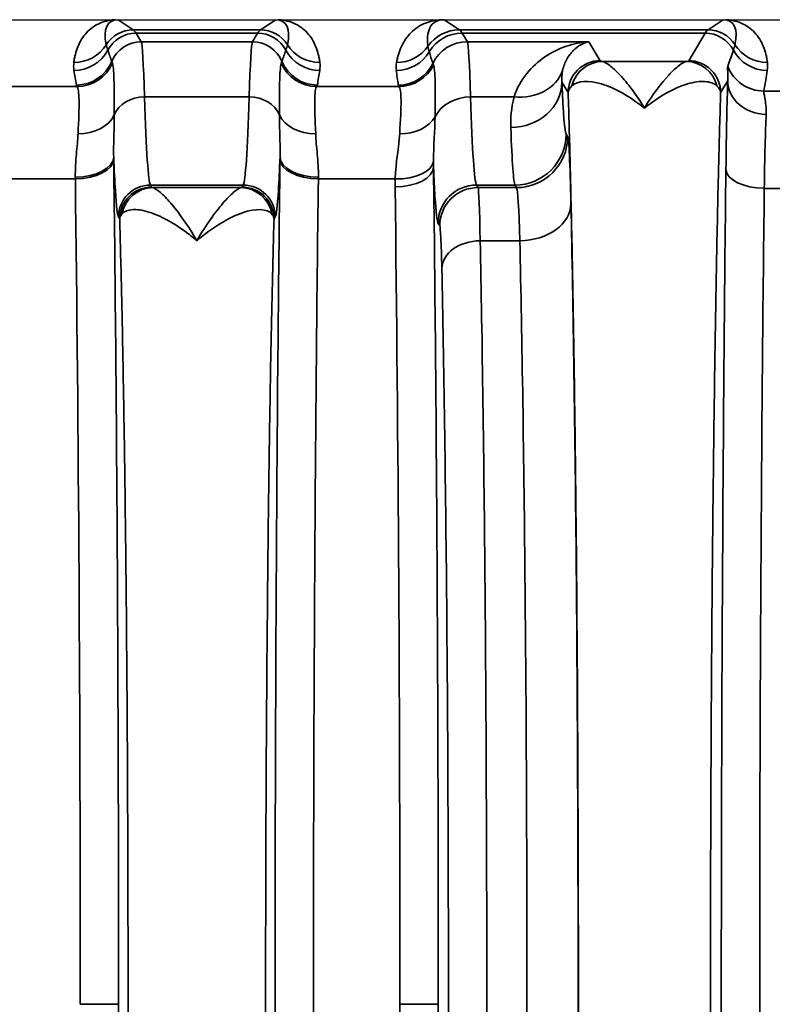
# Model space of a CAD drawing. Header units: millimetres. Extents: x 399 to 6233, y -1870 to 1602.
# Tile 211 of 256: x 5994 to 6006, y -517 to -502. Entities that reach past the tile are written whole.
import ezdxf

# ---------------------------------------------------------------- set-up
doc = ezdxf.new("R2010")
doc.units = ezdxf.units.MM
doc.layers.add('可見 (ISO)', color=7, linetype='Continuous', lineweight=25)
doc.layers.add('窄部可見 (ISO)', color=7, linetype='Continuous', lineweight=35)

msp = doc.modelspace()

# ---------------------------------------------------------------- linework, layer by layer
at = {"layer": '可見 (ISO)'}
for p, q in [((5989.768, -501.666), (6094.268, -501.666)), ((5995.927, -502.316), (5995.927, -502.316)), ((5997.608, -502.316), (5997.608, -502.316)), ((6001.027, -502.316), (6001.027, -502.316)), ((6002.118, -502.316), (6002.118, -502.316)), ((6002.537, -502.316), (6002.537, -502.316))]:
    msp.add_line(p, q, dxfattribs=at)
for points, knots in [([(5995.499, -501.666), (5995.506, -501.666), (5995.513, -501.666), (5995.519, -501.666), (5995.525, -501.666), (5995.53, -501.666), (5995.535, -501.666)], [0.00000000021, 0.00000000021, 0.00000000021, 0.00000000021, 0.00002113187, 0.00002113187, 0.00002113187, 0.0000394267, 0.0000394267, 0.0000394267, 0.0000394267]), ([(5998.001, -501.666), (5998.006, -501.666), (5998.013, -501.666), (5998.02, -501.666), (5998.025, -501.666), (5998.031, -501.666), (5998.037, -501.666)], [-0.00000491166, -0.00000491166, -0.00000491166, -0.00000491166, 0.00001772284, 0.00001772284, 0.00001772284, 0.00003506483, 0.00003506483, 0.00003506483, 0.00003506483]), ([(6000.597, -501.666), (6000.605, -501.666), (6000.612, -501.666), (6000.619, -501.666), (6000.625, -501.666), (6000.63, -501.666), (6000.635, -501.666)], [0.00000000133, 0.00000000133, 0.00000000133, 0.00000000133, 0.00002276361, 0.00002276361, 0.00002276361, 0.00004084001, 0.00004084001, 0.00004084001, 0.00004084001]), ([(6005.001, -501.666), (6005.005, -501.666), (6005.01, -501.666), (6005.015, -501.666), (6005.022, -501.666), (6005.029, -501.666), (6005.037, -501.666)], [-0.00000491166, -0.00000491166, -0.00000491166, -0.00000491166, 0.00001268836, 0.00001268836, 0.00001268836, 0.00003478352, 0.00003478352, 0.00003478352, 0.00003478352])]:
    msp.add_open_spline(points, degree=3, knots=knots, dxfattribs=at)
at = {"layer": '窄部可見 (ISO)'}
for p, q in [((5995.535, -501.666), (5995.773, -501.825)), ((5997.762, -501.825), (5998.001, -501.666)), ((6000.635, -501.666), (6000.873, -501.825)), ((6004.762, -501.825), (6005.001, -501.666)), ((5995.773, -501.825), (5997.762, -501.825)), ((5997.718, -501.876), (5995.817, -501.876)), ((5995.817, -501.876), (5995.898, -502.012)), ((5997.637, -502.012), (5997.718, -501.876)), ((6000.873, -501.825), (6004.762, -501.825)), ((6004.718, -501.876), (6000.917, -501.876)), ((6000.917, -501.876), (6000.998, -502.012)), ((6004.46, -502.307), (6004.718, -501.876)), ((5995.898, -502.012), (5997.637, -502.012)), ((6000.998, -502.012), (6002.898, -502.012)), ((6002.898, -502.012), (6003.075, -502.307)), ((6003.111, -502.319), (6004.424, -502.319)), ((6002.575, -502.806), (6002.478, -502.644)), ((6005.071, -502.621), (6004.96, -502.806)), ((5993.641, -502.711), (5994.894, -502.711)), ((5998.641, -502.711), (5999.93, -502.711)), ((6005.634, -502.782), (6005.902, -502.782)), ((5995.948, -502.874), (5997.587, -502.874)), ((6001.047, -502.874), (6001.728, -502.874)), ((6002.542, -503.453), (6002.566, -503.493)), ((5994.867, -504.157), (5993.668, -504.157)), ((5999.87, -504.157), (5998.668, -504.157)), ((5997.494, -504.252), (5996.042, -504.252)), ((5996.042, -504.252), (5996.06, -504.284)), ((5996.082, -504.293), (5997.454, -504.293)), ((5997.475, -504.284), (5997.494, -504.252)), ((6001.742, -504.252), (6001.142, -504.252)), ((6001.142, -504.252), (6001.166, -504.293)), ((6001.166, -504.293), (6001.767, -504.293)), ((6001.767, -504.293), (6001.742, -504.252)), ((6005.893, -504.304), (6005.642, -504.304)), ((5995.561, -504.783), (5995.542, -504.752)), ((5997.993, -504.752), (5997.975, -504.783)), ((6000.566, -504.892), (6000.542, -504.852)), ((6001.819, -505.124), (6001.199, -505.124)), ((5994.944, -517.066), (5995.544, -517.066)), ((5999.944, -517.066), (6000.544, -517.066))]:
    msp.add_line(p, q, dxfattribs=at)
for centre, major_axis, ratio, start_param, end_param in [((5996.048, -502.509), (-0.641, 0.802), 0.399262, 5.974018, 6.980681), ((5997.487, -502.509), (0.641, 0.802), 0.399262, 5.585689, 6.592352), ((6004.487, -502.509), (0.641, 0.802), 0.399262, 5.585689, 6.592352), ((5995.773, -502.325), (-0.277, -0.416), 0.999683, 3.729704, 4.736367), ((5995.817, -502.376), (-0.429, -0.257), 0.999172, 4.17245, 5.254458), ((5995.744, -601.859), (0, 100.043), 0.020838, 6.248286, 6.269226), ((5997.791, -601.859), (0, 100.043), 0.020838, 0.01396, 0.034899), ((5997.718, -502.376), (0.429, -0.257), 0.999172, 1.028727, 2.110736), ((5997.762, -502.325), (0.277, -0.416), 0.999683, 1.546818, 2.553481), ((6000.873, -502.425), (-0.333, -0.499), 0.999683, 3.729704, 4.689829), ((6000.917, -502.476), (-0.515, -0.309), 0.999172, 4.17245, 5.203713), ((6000.844, -601.859), (0, 100.043), 0.020817, 6.248286, 6.269226), ((6004.791, -601.859), (0, 100.043), 0.020838, 0.01396, 0.034899), ((6004.718, -502.376), (0.429, -0.257), 0.999172, 1.028727, 2.110736), ((6004.762, -502.325), (0.277, -0.416), 0.999683, 1.546818, 2.553481), ((5995.898, -502.512), (-0.429, -0.257), 0.999172, 4.17245, 5.347743), ((5995.9, -506.126), (-0.005, 4.117), 0.020515, 5.6231, 6.245118), ((5997.635, -506.126), (0.005, 4.117), 0.020515, 0.038068, 0.660085), ((5997.637, -502.512), (0.429, -0.257), 0.999172, 0.935442, 2.110736), ((6000.998, -502.611), (-0.515, -0.309), 0.999172, 4.17245, 5.291572), ((6001, -506.126), (-0.005, 4.117), 0.020059, 5.623101, 6.245119), ((5994.844, -501.737), (0.595, -0.075), 0.998245, 4.838078, 5.844438), ((5994.846, -501.861), (0.594, 0.083), 0.998238, 4.573579, 5.655239), ((9123.298, -499.119), (-3128.282, -0.854), 0.045755, 0.015157, 0.016397), ((2870.238, -499.119), (3128.282, -0.854), 0.045755, 6.266788, 6.268029), ((5998.689, -501.861), (0.594, -0.083), 0.998238, 3.769539, 4.851199), ((5998.691, -501.737), (0.595, 0.075), 0.998245, 3.58034, 4.5867), ((5999.888, -501.861), (0.596, 0.067), 0.99825, 4.600326, 5.631261), ((5999.89, -501.737), (0.591, -0.105), 0.998218, 4.888081, 5.84797), ((8860.388, -499.606), (-2860.258, -0.716), 0.046839, 0.013782, 0.015139), ((6004.265, -503.131), (1.006, 2.097), 0.194686, 5.163945, 5.294522), ((6005.689, -501.861), (-0.594, 0.083), 0.998238, 0.627947, 1.709607), ((6005.691, -501.737), (-0.595, -0.075), 0.998245, 0.438747, 1.445107), ((5994.883, -502.089), (0.59, 0.11), 0.998212, 4.52839, 5.703303), ((5994.894, -502.112), (0.477, 0.364), 0.997266, 4.060855, 5.229927), ((5998.448, -510.137), (-3.014, 7.827), 0.001618, 0.049009, 0.09405), ((5995.087, -510.137), (3.014, 7.827), 0.001618, 6.189135, 6.234176), ((5998.641, -502.112), (0.477, -0.364), 0.997266, 4.194851, 5.363923), ((5998.652, -502.089), (0.59, -0.11), 0.998212, 3.721475, 4.896388), ((6003.111, -502.819), (0.093, 0.491), 0.982985, 0.191158, 1.51992), ((6004.424, -502.819), (-0.093, 0.491), 0.982985, 4.763266, 6.092027), ((5995.624, -503.199), (0.583, -1.898), 0.300773, 4.221988, 4.348784), ((5997.911, -503.199), (-0.583, -1.898), 0.300773, 1.934401, 2.061197), ((6000.762, -503.349), (0.629, -2.073), 0.310752, 4.177364, 4.295469), ((5999.919, -502.089), (0.593, 0.094), 0.998229, 4.555036, 5.673797), ((5999.93, -502.112), (0.462, 0.383), 0.997094, 4.022529, 5.135982), ((6004.629, -509.949), (-4.172, 7.61), 0.009939, 0.048768, 0.091866), ((6001.728, -502.212), (0.77, -0.217), 0.816863, 4.938539, 6.229754), ((6005.634, -502.183), (-0.588, 0.12), 0.998201, 0.559467, 1.77166), ((6004.913, -503.215), (-0.587, -1.898), 0.297416, 1.892012, 2.070087), ((6001.678, -502.644), (0.799, 0.032), 0.886923, 4.676703, 6.237832), ((6002.54, -497.685), (0.008, -5.773), 0.02317, 5.745997, 6.244471), ((6005.098, -505.298), (0.007, 3.096), 0.02085, 0.526276, 1.141508), ((6005.671, -502.621), (-0.6, 0.023), 0.876399, 0.0435, 1.604216), ((6006.561, -502.68), (-11.679, 0), 0.058758, 0.010815, 0.044766), ((5986.974, -502.68), (11.679, 0), 0.058758, 6.23842, 6.27237), ((6009.989, -502.682), (-10.07, 0), 0.058758, 0.009209, 0.048451), ((5995.948, -503.287), (-0.5, -0.015), 0.826915, 4.686911, 5.921542), ((5996.048, -496.254), (0, -8.003), 0.022251, 5.686337, 6.248296), ((5997.487, -496.254), (0, -8.003), 0.022251, 0.034889, 0.596848), ((5997.587, -503.287), (0.5, -0.015), 0.826915, 0.361643, 1.596274), ((6001.047, -503.37), (-0.6, -0.018), 0.826915, 4.686911, 5.861859), ((6001.148, -496.254), (0, -8.003), 0.022512, 5.68634, 6.248297), ((5994.91, -502.997), (0.6, -0.023), 0.752166, 4.741355, 5.976479), ((5998.626, -502.997), (-0.6, -0.023), 0.752166, 0.306707, 1.54183), ((5999.94, -502.998), (0.599, -0.031), 0.751758, 4.750994, 5.926954), ((6005.698, -505.378), (-0.007, -2.58), 0.02502, 3.667887, 4.283115), ((6001.74, -497.843), (-0.008, 6.414), 0.020853, 2.604411, 3.102885), ((6001.742, -503.453), (0.686, 0.412), 0.999172, 4.17245, 5.742515), ((6001.767, -503.493), (0.686, 0.412), 0.999172, 4.17245, 5.742515), ((5994.867, -503.815), (0.6, 0.008), 0.525274, 4.705596, 6.258572), ((5994.867, -503.847), (0.6, 0.008), 0.516344, 4.705867, 6.258728), ((5995.419, -505.237), (0.008, -3.01), 0.019461, 2.050824, 2.062925), ((5998.117, -505.237), (0.008, 3.01), 0.019461, 1.078668, 1.090769), ((5998.668, -503.847), (-0.6, 0.008), 0.516344, 0.024457, 1.577318), ((5998.669, -503.815), (-0.6, 0.008), 0.525274, 0.024614, 1.577589), ((5999.87, -503.847), (0.6, -0.017), 0.516223, 4.726998, 6.223647), ((5999.869, -503.974), (0.6, 0.007), 0.511389, 4.706014, 6.258813), ((6005.642, -504.009), (-0.6, 0.007), 0.49083, 0.024039, 1.576589), ((5994.819, -505.315), (0.008, -2.508), 0.023353, 2.050799, 2.06288), ((5994.408, -517.066), (0, -25), 0.02145, 1.570796, 2.113408), ((5998.717, -505.315), (0.008, 2.508), 0.023353, 1.078713, 1.090795), ((5996.042, -504.752), (-0.429, -0.257), 0.999172, 4.17245, 5.742515), ((5996.082, -504.792), (0.117, 0.486), 0.989056, 0.238805, 1.634834), ((5997.454, -504.792), (-0.117, 0.486), 0.989056, 4.648351, 6.04438), ((5997.494, -504.752), (0.429, -0.257), 0.999172, 0.54067, 2.110736), ((5999.408, -517.066), (0, -25), 0.02145, 1.570796, 2.107631), ((6001.142, -504.852), (-0.515, -0.309), 0.999172, 4.17245, 5.742515), ((6001.166, -504.892), (-0.515, -0.309), 0.999172, 4.17245, 5.742515), ((6001.764, -507.292), (0, 3.002), 0.026524, 5.519892, 6.248317), ((6001.819, -504.546), (0.8, 0.018), 0.722333, 4.696582, 6.252897), ((6001.199, -505.557), (-0.6, -0.013), 0.722333, 4.696582, 6.252897), ((5999.408, -517.066), (0, -25), 0.02145, 1.033962, 1.570796)]:
    msp.add_ellipse(centre, major_axis=major_axis, ratio=ratio, start_param=start_param, end_param=end_param, dxfattribs=at)
for points, knots in [([(5994.844, -502.336), (5994.847, -502.313), (5994.85, -502.291), (5994.854, -502.27), (5994.858, -502.248), (5994.863, -502.228), (5994.868, -502.208), (5994.878, -502.167), (5994.891, -502.127), (5994.907, -502.088), (5994.94, -502.008), (5994.984, -501.934), (5995.041, -501.872), (5995.1, -501.806), (5995.173, -501.754), (5995.255, -501.72), (5995.298, -501.701), (5995.344, -501.688), (5995.39, -501.679), (5995.426, -501.672), (5995.462, -501.668), (5995.499, -501.666)], [2.1358688, 2.1358688, 2.1358688, 2.1358688, 2.1945542, 2.1945542, 2.1945542, 2.25329, 2.25329, 2.25329, 2.3713058, 2.3713058, 2.3713058, 2.612508, 2.612508, 2.612508, 2.8678155, 2.8678155, 2.8678155, 3.004742, 3.004742, 3.004742, 3.1094244, 3.1094244, 3.1094244, 3.1094244]), ([(5998.037, -501.666), (5998.073, -501.668), (5998.109, -501.672), (5998.145, -501.679), (5998.192, -501.688), (5998.237, -501.701), (5998.281, -501.72), (5998.362, -501.754), (5998.435, -501.806), (5998.495, -501.872), (5998.551, -501.934), (5998.596, -502.008), (5998.628, -502.088), (5998.644, -502.127), (5998.657, -502.167), (5998.667, -502.208), (5998.672, -502.228), (5998.677, -502.248), (5998.681, -502.27), (5998.685, -502.291), (5998.688, -502.313), (5998.691, -502.336)], [3.1737609, 3.1737609, 3.1737609, 3.1737609, 3.2784434, 3.2784434, 3.2784434, 3.4153698, 3.4153698, 3.4153698, 3.6706773, 3.6706773, 3.6706773, 3.9118795, 3.9118795, 3.9118795, 4.0298953, 4.0298953, 4.0298953, 4.0886311, 4.0886311, 4.0886311, 4.1473165, 4.1473165, 4.1473165, 4.1473165]), ([(5999.89, -502.336), (5999.894, -502.314), (5999.899, -502.293), (5999.904, -502.272), (5999.909, -502.25), (5999.915, -502.229), (5999.921, -502.209), (5999.934, -502.167), (5999.949, -502.126), (5999.967, -502.086), (6000.005, -502.005), (6000.055, -501.931), (6000.116, -501.87), (6000.181, -501.804), (6000.258, -501.753), (6000.343, -501.719), (6000.423, -501.687), (6000.509, -501.67), (6000.597, -501.666)], [2.1824074, 2.1824074, 2.1824074, 2.1824074, 2.2367975, 2.2367975, 2.2367975, 2.2916359, 2.2916359, 2.2916359, 2.402879, 2.402879, 2.402879, 2.6334858, 2.6334858, 2.6334858, 2.8796968, 2.8796968, 2.8796968, 3.1108341, 3.1108341, 3.1108341, 3.1108341]), ([(6000.635, -501.666), (6000.584, -501.666), (6000.538, -501.677), (6000.499, -501.699), (6000.462, -501.72), (6000.432, -501.752), (6000.412, -501.793), (6000.392, -501.831), (6000.38, -501.876), (6000.376, -501.927), (6000.374, -501.951), (6000.373, -501.976), (6000.374, -502.002), (6000.375, -502.015), (6000.376, -502.028), (6000.377, -502.041), (6000.378, -502.054), (6000.38, -502.067), (6000.382, -502.081)], [3.1406534, 3.1406534, 3.1406534, 3.1406534, 3.4037713, 3.4037713, 3.4037713, 3.6494301, 3.6494301, 3.6494301, 3.8799624, 3.8799624, 3.8799624, 3.9913262, 3.9913262, 3.9913262, 4.0462634, 4.0462634, 4.0462634, 4.1007779, 4.1007779, 4.1007779, 4.1007779]), ([(6005.037, -501.666), (6005.073, -501.668), (6005.109, -501.672), (6005.145, -501.679), (6005.192, -501.688), (6005.237, -501.701), (6005.281, -501.72), (6005.362, -501.754), (6005.435, -501.806), (6005.495, -501.872), (6005.551, -501.934), (6005.596, -502.008), (6005.628, -502.088), (6005.644, -502.127), (6005.657, -502.167), (6005.667, -502.208), (6005.672, -502.228), (6005.677, -502.248), (6005.681, -502.27), (6005.685, -502.291), (6005.688, -502.313), (6005.691, -502.336)], [0.0321682, 0.0321682, 0.0321682, 0.0321682, 0.1368507, 0.1368507, 0.1368507, 0.2737771, 0.2737771, 0.2737771, 0.5290847, 0.5290847, 0.5290847, 0.7702868, 0.7702868, 0.7702868, 0.8883026, 0.8883026, 0.8883026, 0.9470384, 0.9470384, 0.9470384, 1.0057239, 1.0057239, 1.0057239, 1.0057239]), ([(6001.728, -502.874), (6001.774, -502.733), (6001.844, -502.612), (6001.926, -502.509), (6002.01, -502.404), (6002.108, -502.316), (6002.212, -502.246), (6002.318, -502.174), (6002.431, -502.12), (6002.547, -502.081), (6002.661, -502.043), (6002.78, -502.02), (6002.898, -502.012)], [0, 0, 0, 0, 0.000755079, 0.000755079, 0.000755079, 0.001517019, 0.001517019, 0.001517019, 0.002289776, 0.002289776, 0.002289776, 0.003053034, 0.003053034, 0.003053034, 0.003053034]), ([(6002.898, -502.012), (6002.815, -502.03), (6002.731, -502.074), (6002.657, -502.147), (6002.656, -502.148), (6002.655, -502.149), (6002.654, -502.15), (6002.618, -502.186), (6002.583, -502.231), (6002.554, -502.283), (6002.526, -502.335), (6002.502, -502.393), (6002.488, -502.462)], [-0.000015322, -0.000015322, -0.000015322, -0.000015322, 0.001547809, 0.001547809, 0.001547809, 0.001566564, 0.001566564, 0.001566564, 0.002347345, 0.002347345, 0.002347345, 0.00311094, 0.00311094, 0.00311094, 0.00311094]), ([(5995.351, -502.058), (5995.354, -502.07), (5995.357, -502.082), (5995.361, -502.095), (5995.365, -502.11), (5995.37, -502.125), (5995.376, -502.142)], [0, 0, 0, 0, 0.001000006, 0.001000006, 0.001000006, 0.00208995, 0.00208995, 0.00208995, 0.00208995]), ([(5998.16, -502.142), (5998.165, -502.127), (5998.169, -502.112), (5998.173, -502.099), (5998.178, -502.084), (5998.182, -502.071), (5998.184, -502.058)], [0, 0, 0, 0, 0.001000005, 0.001000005, 0.001000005, 0.002089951, 0.002089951, 0.002089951, 0.002089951]), ([(6000.382, -502.081), (6000.384, -502.096), (6000.387, -502.112), (6000.391, -502.129), (6000.395, -502.141), (6000.398, -502.155), (6000.402, -502.168)], [0, 0, 0, 0, 0.00120001, 0.00120001, 0.00120001, 0.00208952, 0.00208952, 0.00208952, 0.00208952]), ([(6005.16, -502.142), (6005.165, -502.127), (6005.169, -502.112), (6005.173, -502.099), (6005.178, -502.084), (6005.182, -502.071), (6005.184, -502.058)], [0, 0, 0, 0, 0.001000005, 0.001000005, 0.001000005, 0.002089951, 0.002089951, 0.002089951, 0.002089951]), ([(5995.446, -502.345), (5995.458, -502.378), (5995.467, -502.464), (5995.476, -502.739), (5995.477, -502.924), (5995.476, -503.155)], [0, 0, 0, 0, 0.001138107, 0.001138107, 0.002276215, 0.002276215, 0.002276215, 0.002276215]), ([(5998.059, -503.155), (5998.058, -502.924), (5998.059, -502.74), (5998.063, -502.602), (5998.068, -502.465), (5998.077, -502.378), (5998.089, -502.345)], [0, 0, 0, 0, 0.001125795, 0.001125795, 0.001125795, 0.00225159, 0.00225159, 0.00225159, 0.00225159]), ([(6003.075, -502.307), (6002.944, -502.307), (6002.814, -502.361), (6002.722, -502.453), (6002.629, -502.546), (6002.575, -502.676), (6002.575, -502.806)], [0, 0, 0, 0, 0.5, 0.5, 0.5, 1, 1, 1, 1]), ([(6003.111, -502.319), (6003.138, -502.326), (6003.178, -502.347), (6003.225, -502.383), (6003.272, -502.419), (6003.327, -502.469), (6003.386, -502.532), (6003.444, -502.594), (6003.506, -502.668), (6003.57, -502.754), (6003.635, -502.84), (6003.702, -502.94), (6003.768, -503.048)], [0, 0, 0, 0, 0.000534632, 0.000534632, 0.000534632, 0.001069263, 0.001069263, 0.001069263, 0.001603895, 0.001603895, 0.001603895, 0.002138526, 0.002138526, 0.002138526, 0.002138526]), ([(6003.768, -503.048), (6003.901, -502.83), (6004.033, -502.657), (6004.208, -502.469), (6004.263, -502.419), (6004.357, -502.347), (6004.397, -502.326), (6004.424, -502.319)], [-0.000011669, -0.000011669, -0.000011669, -0.000011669, 0.001066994, 0.001066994, 0.001606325, 0.001606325, 0.002145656, 0.002145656, 0.002145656, 0.002145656]), ([(6004.46, -502.307), (6004.591, -502.307), (6004.721, -502.361), (6004.814, -502.453), (6004.906, -502.546), (6004.96, -502.676), (6004.96, -502.806)], [0, 0, 0, 0, 0.5, 0.5, 0.5, 1, 1, 1, 1]), ([(6000.468, -502.375), (6000.481, -502.407), (6000.49, -502.494), (6000.494, -502.63), (6000.498, -502.766), (6000.497, -502.955), (6000.493, -503.184)], [0, 0, 0, 0, 0.001126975, 0.001126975, 0.001126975, 0.002257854, 0.002257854, 0.002257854, 0.002257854]), ([(6005.071, -502.621), (6005.077, -502.556), (6005.073, -502.505), (6005.071, -502.468), (6005.071, -502.467), (6005.071, -502.467), (6005.071, -502.466), (6005.068, -502.428), (6005.068, -502.404), (6005.072, -502.392)], [0, 0, 0, 0, 0.000759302, 0.000759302, 0.000759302, 0.000774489, 0.000774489, 0.000774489, 0.001548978, 0.001548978, 0.001548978, 0.001548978]), ([(6003.768, -503.048), (6003.532, -502.86), (6003.3, -502.732), (6003.096, -502.671), (6002.893, -502.611), (6002.722, -502.62), (6002.634, -502.702)], [-0.000011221, -0.000011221, -0.000011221, -0.000011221, 0.001104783, 0.001104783, 0.001104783, 0.002220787, 0.002220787, 0.002220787, 0.002220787]), ([(6004.902, -502.702), (6004.858, -502.661), (6004.792, -502.638), (6004.713, -502.633), (6004.635, -502.628), (6004.541, -502.641), (6004.44, -502.671), (6004.238, -502.731), (6004.003, -502.86), (6003.768, -503.048)], [0, 0, 0, 0, 0.000558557, 0.000558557, 0.000558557, 0.001117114, 0.001117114, 0.001117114, 0.002234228, 0.002234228, 0.002234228, 0.002234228]), ([(5994.91, -503.449), (5994.92, -503.229), (5994.926, -503.055), (5994.925, -502.929), (5994.923, -502.803), (5994.912, -502.731), (5994.894, -502.711)], [0, 0, 0, 0, 0.000987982, 0.000987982, 0.000987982, 0.001975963, 0.001975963, 0.001975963, 0.001975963]), ([(5998.641, -502.711), (5998.623, -502.731), (5998.613, -502.804), (5998.611, -502.93), (5998.609, -503.057), (5998.616, -503.229), (5998.626, -503.449)], [0, 0, 0, 0, 0.000987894, 0.000987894, 0.000987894, 0.001975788, 0.001975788, 0.001975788, 0.001975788]), ([(5999.94, -503.449), (5999.953, -503.233), (5999.962, -503.055), (5999.96, -502.806), (5999.95, -502.731), (5999.93, -502.711)], [0.000931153, 0.000931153, 0.000931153, 0.000931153, 0.001928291, 0.001928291, 0.002925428, 0.002925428, 0.002925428, 0.002925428]), ([(6002.575, -531.326), (6002.586, -530.979), (6002.596, -530.606), (6002.606, -530.217), (6002.608, -530.154), (6002.609, -530.089), (6002.611, -530.024), (6002.622, -529.56), (6002.633, -529.064), (6002.642, -528.545), (6002.652, -528.027), (6002.661, -527.483), (6002.67, -526.913), (6002.678, -526.344), (6002.686, -525.746), (6002.693, -525.13), (6002.696, -524.869), (6002.698, -524.605), (6002.701, -524.338), (6002.705, -523.974), (6002.708, -523.604), (6002.711, -523.229), (6002.716, -522.578), (6002.721, -521.908), (6002.724, -521.223), (6002.731, -519.853), (6002.735, -518.467), (6002.735, -517.066), (6002.735, -515.665), (6002.731, -514.28), (6002.724, -512.909), (6002.719, -511.829), (6002.711, -510.789), (6002.701, -509.794), (6002.698, -509.527), (6002.696, -509.263), (6002.693, -509.002), (6002.686, -508.386), (6002.678, -507.789), (6002.67, -507.219), (6002.661, -506.65), (6002.652, -506.106), (6002.642, -505.587), (6002.633, -505.068), (6002.622, -504.572), (6002.611, -504.108), (6002.609, -504.043), (6002.608, -503.978), (6002.606, -503.915), (6002.596, -503.527), (6002.586, -503.153), (6002.575, -502.806)], [0.026741, 0.026741, 0.026741, 0.026741, 0.0775937, 0.0775937, 0.0775937, 0.0858987, 0.0858987, 0.0858987, 0.1450564, 0.1450564, 0.1450564, 0.2042141, 0.2042141, 0.2042141, 0.2633718, 0.2633718, 0.2633718, 0.2884178, 0.2884178, 0.2884178, 0.3225295, 0.3225295, 0.3225295, 0.3816871, 0.3816871, 0.3816871, 0.5, 0.5, 0.5, 0.6183179, 0.6183179, 0.6183179, 0.7115978, 0.7115978, 0.7115978, 0.7366333, 0.7366333, 0.7366333, 0.795791, 0.795791, 0.795791, 0.8549487, 0.8549487, 0.8549487, 0.9141064, 0.9141064, 0.9141064, 0.9224137, 0.9224137, 0.9224137, 0.9732641, 0.9732641, 0.9732641, 0.9732641]), ([(6004.96, -502.806), (6004.949, -503.153), (6004.939, -503.527), (6004.929, -503.915), (6004.928, -503.978), (6004.926, -504.043), (6004.924, -504.108), (6004.913, -504.572), (6004.903, -505.068), (6004.893, -505.587), (6004.883, -506.105), (6004.874, -506.649), (6004.866, -507.219), (6004.857, -507.789), (6004.849, -508.386), (6004.843, -509.002), (6004.84, -509.263), (6004.837, -509.527), (6004.834, -509.794), (6004.831, -510.158), (6004.827, -510.528), (6004.824, -510.903), (6004.819, -511.554), (6004.815, -512.225), (6004.811, -512.909), (6004.804, -514.279), (6004.8, -515.665), (6004.8, -517.066), (6004.8, -518.467), (6004.804, -519.853), (6004.811, -521.223), (6004.817, -522.303), (6004.825, -523.343), (6004.834, -524.338), (6004.837, -524.605), (6004.84, -524.869), (6004.843, -525.13), (6004.849, -525.746), (6004.857, -526.343), (6004.866, -526.913), (6004.874, -527.482), (6004.883, -528.026), (6004.893, -528.545), (6004.903, -529.064), (6004.913, -529.56), (6004.924, -530.024), (6004.926, -530.089), (6004.928, -530.154), (6004.929, -530.217), (6004.939, -530.606), (6004.949, -530.979), (6004.96, -531.326)], [0.026741, 0.026741, 0.026741, 0.026741, 0.0775937, 0.0775937, 0.0775937, 0.0858987, 0.0858987, 0.0858987, 0.1450564, 0.1450564, 0.1450564, 0.2042141, 0.2042141, 0.2042141, 0.2633718, 0.2633718, 0.2633718, 0.2884178, 0.2884178, 0.2884178, 0.3225295, 0.3225295, 0.3225295, 0.3816871, 0.3816871, 0.3816871, 0.5, 0.5, 0.5, 0.6183179, 0.6183179, 0.6183179, 0.7115978, 0.7115978, 0.7115978, 0.7366333, 0.7366333, 0.7366333, 0.795791, 0.795791, 0.795791, 0.8549487, 0.8549487, 0.8549487, 0.9141064, 0.9141064, 0.9141064, 0.9224137, 0.9224137, 0.9224137, 0.9732641, 0.9732641, 0.9732641, 0.9732641]), ([(6004.96, -502.806), (6004.96, -502.806), (6004.96, -502.802), (6004.959, -502.801), (6004.959, -502.798), (6004.959, -502.796), (6004.958, -502.794), (6004.957, -502.79), (6004.956, -502.785), (6004.955, -502.781), (6004.952, -502.772), (6004.948, -502.763), (6004.944, -502.755), (6004.934, -502.737), (6004.92, -502.72), (6004.902, -502.702)], [-0.00000006, -0.00000006, -0.00000006, -0.00000006, 0.0000256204, 0.0000256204, 0.0000256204, 0.000054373, 0.000054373, 0.000054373, 0.0001119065, 0.0001119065, 0.0001119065, 0.0002272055, 0.0002272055, 0.0002272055, 0.0004597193, 0.0004597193, 0.0004597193, 0.0004597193]), ([(6005.634, -502.782), (6005.63, -502.795), (6005.64, -502.832), (6005.662, -502.954), (6005.676, -503.039), (6005.671, -503.147)], [0, 0, 0, 0, 0.000661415, 0.000661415, 0.001322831, 0.001322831, 0.001322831, 0.001322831]), ([(5995.476, -503.155), (5995.476, -503.264), (5995.473, -503.374), (5995.47, -503.487), (5995.467, -503.593), (5995.464, -503.702), (5995.467, -503.815)], [0, 0, 0, 0, 0.000535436, 0.000535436, 0.000535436, 0.001035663, 0.001035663, 0.001035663, 0.001035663]), ([(5998.069, -503.815), (5998.071, -503.702), (5998.069, -503.593), (5998.066, -503.487), (5998.063, -503.374), (5998.06, -503.264), (5998.059, -503.155)], [0.000000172, 0.000000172, 0.000000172, 0.000000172, 0.000500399, 0.000500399, 0.000500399, 0.001035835, 0.001035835, 0.001035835, 0.001035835]), ([(5994.867, -504.13), (5994.865, -504.001), (5994.874, -503.881), (5994.884, -503.767), (5994.894, -503.654), (5994.905, -503.548), (5994.91, -503.449)], [0, 0, 0, 0, 0.000446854, 0.000446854, 0.000446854, 0.000893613, 0.000893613, 0.000893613, 0.000893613]), ([(5998.626, -503.449), (5998.63, -503.548), (5998.641, -503.654), (5998.651, -503.767), (5998.661, -503.881), (5998.671, -504.001), (5998.669, -504.13)], [0, 0, 0, 0, 0.000446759, 0.000446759, 0.000446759, 0.000893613, 0.000893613, 0.000893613, 0.000893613]), ([(6002.566, -503.493), (6002.576, -503.509), (6002.586, -503.61), (6002.595, -503.79), (6002.603, -503.969), (6002.612, -504.227), (6002.619, -504.546)], [1.6057029, 1.6057029, 1.6057029, 1.6057029, 1.9700029, 1.9700029, 1.9700029, 2.3343029, 2.3343029, 2.3343029, 2.3343029]), ([(5995.542, -504.752), (5995.525, -504.725), (5995.509, -504.585), (5995.493, -504.337), (5995.484, -504.196), (5995.475, -504.02), (5995.467, -503.815)], [1.6057029, 1.6057029, 1.6057029, 1.6057029, 1.8865124, 1.8865124, 1.8865124, 2.0462004, 2.0462004, 2.0462004, 2.0462004]), ([(5995.467, -503.847), (5995.492, -505.83), (5995.511, -507.975), (5995.524, -510.206), (5995.537, -512.436), (5995.544, -514.751), (5995.544, -517.066)], [5.7405735, 5.7405735, 5.7405735, 5.7405735, 6.0118794, 6.0118794, 6.0118794, 6.2831853, 6.2831853, 6.2831853, 6.2831853]), ([(5998.068, -530.285), (5998.043, -528.303), (5998.024, -526.157), (5998.011, -523.927), (5997.998, -521.696), (5997.991, -519.381), (5997.991, -517.066), (5997.991, -514.751), (5997.998, -512.436), (5998.011, -510.206), (5998.024, -507.975), (5998.043, -505.83), (5998.068, -503.847)], [2.598981, 2.598981, 2.598981, 2.598981, 2.870287, 2.870287, 2.870287, 3.141593, 3.141593, 3.141593, 3.412899, 3.412899, 3.412899, 3.684204, 3.684204, 3.684204, 3.684204]), ([(5998.069, -503.815), (5998.06, -504.02), (5998.052, -504.196), (5998.043, -504.337), (5998.027, -504.585), (5998.01, -504.725), (5997.993, -504.752)], [1.0953922, 1.0953922, 1.0953922, 1.0953922, 1.2550802, 1.2550802, 1.2550802, 1.5358897, 1.5358897, 1.5358897, 1.5358897]), ([(6000.469, -503.974), (6000.493, -505.942), (6000.512, -508.068), (6000.525, -510.277), (6000.538, -512.485), (6000.544, -514.775), (6000.544, -517.066)], [5.7463508, 5.7463508, 5.7463508, 5.7463508, 6.0147681, 6.0147681, 6.0147681, 6.2831853, 6.2831853, 6.2831853, 6.2831853]), ([(6000.542, -504.852), (6000.525, -504.824), (6000.508, -504.682), (6000.492, -504.432), (6000.484, -504.305), (6000.476, -504.151), (6000.469, -503.974)], [1.6057029, 1.6057029, 1.6057029, 1.6057029, 1.8865079, 1.8865079, 1.8865079, 2.0280663, 2.0280663, 2.0280663, 2.0280663]), ([(6005.042, -530.123), (6005.019, -528.141), (6005.001, -526.015), (6004.989, -523.815), (6004.976, -521.615), (6004.97, -519.341), (6004.97, -517.066), (6004.97, -514.791), (6004.976, -512.517), (6004.989, -510.317), (6005.001, -508.117), (6005.019, -505.991), (6005.042, -504.009)], [2.628521, 2.628521, 2.628521, 2.628521, 2.885057, 2.885057, 2.885057, 3.141593, 3.141593, 3.141593, 3.398129, 3.398129, 3.398129, 3.654665, 3.654665, 3.654665, 3.654665]), ([(5998.668, -504.157), (5998.643, -506.093), (5998.624, -508.188), (5998.598, -512.544), (5998.591, -514.805), (5998.591, -519.327), (5998.598, -521.588), (5998.624, -525.944), (5998.643, -528.039), (5998.668, -529.975)], [2.598981, 2.598981, 2.598981, 2.598981, 2.870287, 2.870287, 3.141593, 3.141593, 3.412899, 3.412899, 3.684204, 3.684204, 3.684204, 3.684204]), ([(5996.06, -504.284), (5995.93, -504.284), (5995.8, -504.338), (5995.707, -504.43), (5995.615, -504.523), (5995.561, -504.652), (5995.561, -504.783)], [0, 0, 0, 0, 0.5, 0.5, 0.5, 1, 1, 1, 1]), ([(5996.082, -504.293), (5996.105, -504.299), (5996.144, -504.324), (5996.192, -504.365), (5996.24, -504.406), (5996.297, -504.464), (5996.359, -504.535), (5996.42, -504.606), (5996.486, -504.69), (5996.555, -504.789), (5996.625, -504.888), (5996.697, -505.001), (5996.768, -505.124)], [0, 0, 0, 0, 0.000572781, 0.000572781, 0.000572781, 0.001145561, 0.001145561, 0.001145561, 0.001718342, 0.001718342, 0.001718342, 0.002291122, 0.002291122, 0.002291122, 0.002291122]), ([(5996.768, -505.124), (5996.839, -505), (5996.911, -504.888), (5996.98, -504.789), (5997.048, -504.692), (5997.113, -504.608), (5997.174, -504.538), (5997.236, -504.466), (5997.294, -504.408), (5997.342, -504.366), (5997.391, -504.325), (5997.43, -504.299), (5997.454, -504.293)], [-0.000011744, -0.000011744, -0.000011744, -0.000011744, 0.000565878, 0.000565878, 0.000565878, 0.001135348, 0.001135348, 0.001135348, 0.001714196, 0.001714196, 0.001714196, 0.002298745, 0.002298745, 0.002298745, 0.002298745]), ([(5997.475, -504.284), (5997.606, -504.284), (5997.736, -504.338), (5997.828, -504.43), (5997.921, -504.523), (5997.975, -504.653), (5997.975, -504.783)], [0, 0, 0, 0, 0.5, 0.5, 0.5, 1, 1, 1, 1]), ([(6005.642, -504.304), (6005.619, -506.241), (6005.601, -508.318), (6005.576, -512.62), (6005.57, -514.843), (6005.57, -519.289), (6005.576, -521.513), (6005.601, -525.814), (6005.619, -527.891), (6005.642, -529.828)], [2.628521, 2.628521, 2.628521, 2.628521, 2.885057, 2.885057, 3.141593, 3.141593, 3.398129, 3.398129, 3.654665, 3.654665, 3.654665, 3.654665]), ([(5996.768, -505.124), (5996.705, -505.07), (5996.642, -505.02), (5996.581, -504.975), (5996.519, -504.93), (5996.457, -504.889), (5996.397, -504.852), (5996.281, -504.781), (5996.17, -504.727), (5996.067, -504.691), (5996.063, -504.689), (5996.06, -504.688), (5996.057, -504.687), (5995.954, -504.652), (5995.859, -504.634), (5995.782, -504.636), (5995.779, -504.636), (5995.776, -504.636), (5995.773, -504.636), (5995.694, -504.64), (5995.631, -504.663), (5995.594, -504.708)], [-0.00001134, -0.00001134, -0.00001134, -0.00001134, 0.00028763, 0.00028763, 0.00028763, 0.0005866, 0.0005866, 0.0005866, 0.001165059, 0.001165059, 0.001165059, 0.001184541, 0.001184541, 0.001184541, 0.001762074, 0.001762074, 0.001762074, 0.001782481, 0.001782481, 0.001782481, 0.002380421, 0.002380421, 0.002380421, 0.002380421]), ([(5997.941, -504.708), (5997.868, -504.619), (5997.69, -504.614), (5997.48, -504.687), (5997.269, -504.759), (5997.018, -504.909), (5996.768, -505.124)], [0, 0, 0, 0, 0.00119489, 0.00119489, 0.00119489, 0.002389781, 0.002389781, 0.002389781, 0.002389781]), ([(6002.619, -504.546), (6002.636, -505.352), (6002.652, -506.243), (6002.666, -507.202), (6002.68, -508.161), (6002.692, -509.187), (6002.701, -510.259), (6002.711, -511.331), (6002.718, -512.45), (6002.723, -513.592), (6002.728, -514.734), (6002.731, -515.9), (6002.731, -517.066), (6002.731, -518.232), (6002.728, -519.398), (6002.723, -520.54), (6002.718, -521.682), (6002.711, -522.801), (6002.701, -523.873), (6002.692, -524.946), (6002.68, -525.971), (6002.666, -526.93), (6002.652, -527.889), (6002.636, -528.78), (6002.619, -529.586)], [2.334303, 2.334303, 2.334303, 2.334303, 2.536125, 2.536125, 2.536125, 2.737948, 2.737948, 2.737948, 2.93977, 2.93977, 2.93977, 3.141593, 3.141593, 3.141593, 3.343415, 3.343415, 3.343415, 3.545238, 3.545238, 3.545238, 3.74706, 3.74706, 3.74706, 3.948882, 3.948882, 3.948882, 3.948882]), ([(5995.561, -529.349), (5995.571, -528.98), (5995.581, -528.581), (5995.591, -528.171), (5995.6, -527.775), (5995.608, -527.35), (5995.616, -526.905), (5995.624, -526.453), (5995.632, -525.978), (5995.639, -525.481), (5995.646, -524.984), (5995.652, -524.459), (5995.658, -523.93), (5995.66, -523.668), (5995.663, -523.403), (5995.666, -523.135), (5995.668, -522.861), (5995.67, -522.585), (5995.673, -522.304), (5995.677, -521.749), (5995.68, -521.178), (5995.683, -520.596), (5995.689, -519.432), (5995.692, -518.255), (5995.692, -517.066), (5995.692, -515.877), (5995.689, -514.7), (5995.683, -513.536), (5995.679, -512.66), (5995.673, -511.813), (5995.666, -510.998), (5995.663, -510.729), (5995.66, -510.464), (5995.658, -510.202), (5995.652, -509.673), (5995.646, -509.148), (5995.639, -508.651), (5995.632, -508.154), (5995.624, -507.679), (5995.616, -507.227), (5995.608, -506.782), (5995.6, -506.357), (5995.591, -505.961), (5995.581, -505.551), (5995.571, -505.152), (5995.561, -504.783)], [0.0294093, 0.0294093, 0.0294093, 0.0294093, 0.089244, 0.089244, 0.089244, 0.1470574, 0.1470574, 0.1470574, 0.2058814, 0.2058814, 0.2058814, 0.2647055, 0.2647055, 0.2647055, 0.2938656, 0.2938656, 0.2938656, 0.3235296, 0.3235296, 0.3235296, 0.3823536, 0.3823536, 0.3823536, 0.5, 0.5, 0.5, 0.6176498, 0.6176498, 0.6176498, 0.7061501, 0.7061501, 0.7061501, 0.735298, 0.735298, 0.735298, 0.794122, 0.794122, 0.794122, 0.8529461, 0.8529461, 0.8529461, 0.9107639, 0.9107639, 0.9107639, 0.9705942, 0.9705942, 0.9705942, 0.9705942]), ([(5997.975, -504.783), (5997.964, -505.152), (5997.954, -505.551), (5997.945, -505.961), (5997.936, -506.357), (5997.927, -506.782), (5997.919, -507.227), (5997.911, -507.679), (5997.904, -508.154), (5997.897, -508.651), (5997.89, -509.148), (5997.883, -509.673), (5997.878, -510.202), (5997.875, -510.464), (5997.872, -510.729), (5997.87, -510.998), (5997.867, -511.271), (5997.865, -511.548), (5997.863, -511.828), (5997.858, -512.383), (5997.855, -512.954), (5997.852, -513.536), (5997.846, -514.7), (5997.843, -515.877), (5997.843, -517.066), (5997.843, -518.255), (5997.846, -519.432), (5997.852, -520.596), (5997.856, -521.472), (5997.862, -522.319), (5997.87, -523.135), (5997.872, -523.403), (5997.875, -523.668), (5997.878, -523.93), (5997.883, -524.459), (5997.89, -524.984), (5997.897, -525.481), (5997.904, -525.978), (5997.911, -526.453), (5997.919, -526.905), (5997.927, -527.35), (5997.936, -527.775), (5997.945, -528.171), (5997.954, -528.581), (5997.964, -528.98), (5997.975, -529.349)], [0.0294093, 0.0294093, 0.0294093, 0.0294093, 0.089244, 0.089244, 0.089244, 0.1470574, 0.1470574, 0.1470574, 0.2058814, 0.2058814, 0.2058814, 0.2647055, 0.2647055, 0.2647055, 0.2938656, 0.2938656, 0.2938656, 0.3235296, 0.3235296, 0.3235296, 0.3823536, 0.3823536, 0.3823536, 0.5, 0.5, 0.5, 0.6176498, 0.6176498, 0.6176498, 0.7061501, 0.7061501, 0.7061501, 0.735298, 0.735298, 0.735298, 0.794122, 0.794122, 0.794122, 0.8529461, 0.8529461, 0.8529461, 0.9107639, 0.9107639, 0.9107639, 0.9705942, 0.9705942, 0.9705942, 0.9705942]), ([(5997.975, -504.783), (5997.975, -504.783), (5997.974, -504.78), (5997.974, -504.779), (5997.974, -504.777), (5997.974, -504.776), (5997.974, -504.774), (5997.973, -504.771), (5997.972, -504.768), (5997.972, -504.765), (5997.97, -504.758), (5997.968, -504.752), (5997.965, -504.746), (5997.959, -504.733), (5997.951, -504.72), (5997.941, -504.708)], [-0.00000006, -0.00000006, -0.00000006, -0.00000006, 0.0000185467, 0.0000185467, 0.0000185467, 0.0000394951, 0.0000394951, 0.0000394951, 0.0000814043, 0.0000814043, 0.0000814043, 0.0001653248, 0.0001653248, 0.0001653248, 0.0003340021, 0.0003340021, 0.0003340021, 0.0003340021]), ([(6000.599, -505.557), (6000.595, -505.355), (6000.589, -505.193), (6000.578, -504.966), (6000.572, -504.902), (6000.566, -504.892)], [3.9488824, 3.9488824, 3.9488824, 3.9488824, 4.3131824, 4.3131824, 4.6774824, 4.6774824, 4.6774824, 4.6774824]), ([(6001.199, -505.124), (6001.215, -505.893), (6001.23, -506.743), (6001.242, -507.657), (6001.255, -508.572), (6001.266, -509.55), (6001.275, -510.573), (6001.284, -511.596), (6001.291, -512.663), (6001.295, -513.752), (6001.3, -514.842), (6001.302, -515.954), (6001.302, -517.066), (6001.302, -518.178), (6001.3, -519.29), (6001.295, -520.38), (6001.291, -521.469), (6001.284, -522.536), (6001.275, -523.559), (6001.266, -524.582), (6001.255, -525.56), (6001.242, -526.475), (6001.23, -527.389), (6001.215, -528.24), (6001.199, -529.009)], [2.334303, 2.334303, 2.334303, 2.334303, 2.536125, 2.536125, 2.536125, 2.737948, 2.737948, 2.737948, 2.93977, 2.93977, 2.93977, 3.141593, 3.141593, 3.141593, 3.343415, 3.343415, 3.343415, 3.545238, 3.545238, 3.545238, 3.74706, 3.74706, 3.74706, 3.948882, 3.948882, 3.948882, 3.948882]), ([(6001.819, -529.009), (6001.836, -528.24), (6001.852, -527.389), (6001.88, -525.56), (6001.892, -524.582), (6001.911, -522.536), (6001.919, -521.469), (6001.928, -519.29), (6001.931, -518.178), (6001.931, -515.954), (6001.928, -514.842), (6001.919, -512.663), (6001.911, -511.596), (6001.892, -509.55), (6001.88, -508.572), (6001.852, -506.743), (6001.836, -505.893), (6001.819, -505.124)], [2.334303, 2.334303, 2.334303, 2.334303, 2.536125, 2.536125, 2.737948, 2.737948, 2.93977, 2.93977, 3.141593, 3.141593, 3.343415, 3.343415, 3.545238, 3.545238, 3.74706, 3.74706, 3.948882, 3.948882, 3.948882, 3.948882]), ([(6000.599, -528.575), (6000.615, -527.834), (6000.63, -527.015), (6000.655, -525.252), (6000.666, -524.309), (6000.684, -522.338), (6000.691, -521.31), (6000.7, -519.21), (6000.702, -518.138), (6000.702, -515.994), (6000.7, -514.923), (6000.691, -512.823), (6000.684, -511.794), (6000.666, -509.823), (6000.655, -508.88), (6000.63, -507.118), (6000.615, -506.298), (6000.599, -505.557)], [2.334303, 2.334303, 2.334303, 2.334303, 2.536125, 2.536125, 2.737948, 2.737948, 2.93977, 2.93977, 3.141593, 3.141593, 3.343415, 3.343415, 3.545238, 3.545238, 3.74706, 3.74706, 3.948882, 3.948882, 3.948882, 3.948882]), ([(5995.544, -517.066), (5995.544, -519.381), (5995.537, -521.696), (5995.524, -523.927), (5995.511, -526.157), (5995.492, -528.303), (5995.467, -530.285)], [0, 0, 0, 0, 0.2713059, 0.2713059, 0.2713059, 0.5426118, 0.5426118, 0.5426118, 0.5426118]), ([(6000.544, -517.066), (6000.544, -519.357), (6000.538, -521.647), (6000.525, -523.855), (6000.512, -526.064), (6000.493, -528.19), (6000.469, -530.158)], [0, 0, 0, 0, 0.2684172, 0.2684172, 0.2684172, 0.5368345, 0.5368345, 0.5368345, 0.5368345])]:
    msp.add_open_spline(points, degree=3, knots=knots, dxfattribs=at)
for points in [[(5994.846, -502.46), (5994.84, -502.419), (5994.839, -502.377), (5994.844, -502.336)], [(5998.691, -502.336), (5998.697, -502.377), (5998.695, -502.419), (5998.689, -502.46)], [(5999.888, -502.46), (5999.883, -502.419), (5999.883, -502.378), (5999.89, -502.336)], [(6003.075, -502.307), (6003.078, -502.311), (6003.089, -502.315), (6003.111, -502.319)], [(6004.424, -502.319), (6004.446, -502.315), (6004.458, -502.311), (6004.46, -502.307)], [(6005.691, -502.336), (6005.697, -502.377), (6005.695, -502.419), (6005.689, -502.46)], [(6002.488, -502.462), (6002.473, -502.53), (6002.473, -502.59), (6002.478, -502.644)], [(6002.634, -502.702), (6002.597, -502.737), (6002.578, -502.772), (6002.575, -502.806)], [(6001.678, -503.354), (6001.673, -503.209), (6001.684, -503.049), (6001.728, -502.874)], [(6000.493, -503.184), (6000.49, -503.403), (6000.47, -503.631), (6000.468, -503.882)], [(5999.87, -504.157), (5999.879, -503.889), (5999.927, -503.655), (5999.94, -503.449)], [(6000.468, -503.882), (6000.468, -503.913), (6000.468, -503.943), (6000.469, -503.974)], [(5999.869, -504.281), (5999.868, -504.239), (5999.869, -504.198), (5999.87, -504.157)], [(5996.06, -504.284), (5996.062, -504.287), (5996.069, -504.29), (5996.082, -504.293)], [(5997.454, -504.293), (5997.466, -504.29), (5997.473, -504.287), (5997.475, -504.284)], [(6001.166, -504.293), (6001.178, -504.318), (6001.19, -504.631), (6001.199, -505.124)], [(5995.594, -504.708), (5995.574, -504.733), (5995.563, -504.758), (5995.561, -504.783)]]:
    msp.add_open_spline(points, degree=3, dxfattribs=at)

doc.saveas('drawing.dxf')
